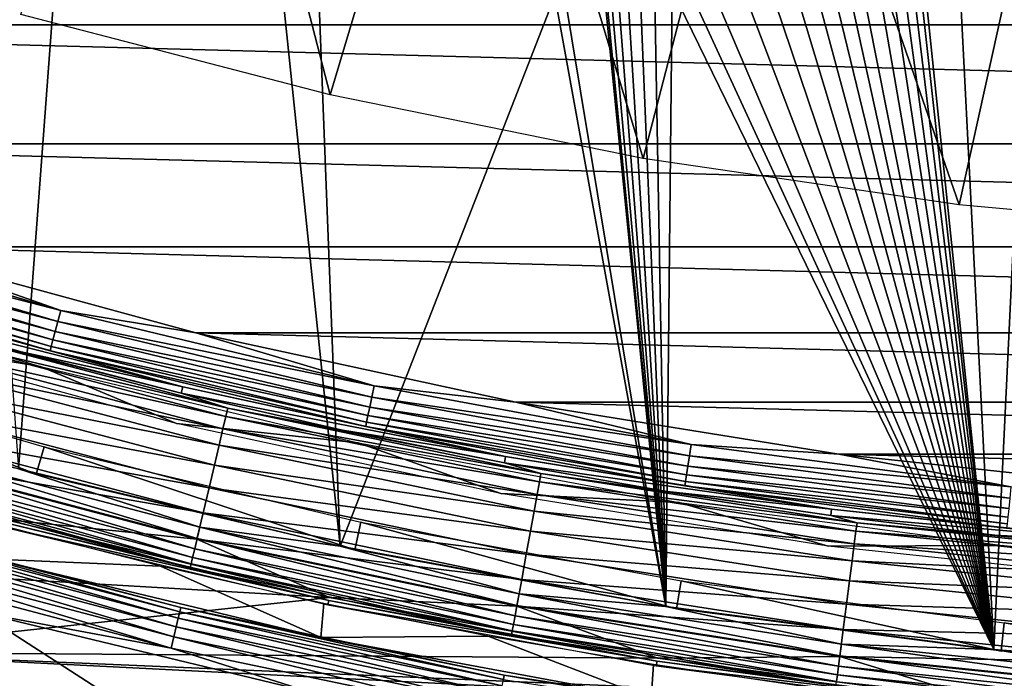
# Model space of a CAD drawing. Header units: millimetres. Extents: x -60 to 60, y -60 to 60.
# Tile 160 of 256: x -15 to -6, y -57 to -51. Entities that reach past the tile are written whole.
import ezdxf

# ---------------------------------------------------------------- set-up
doc = ezdxf.new("R2010")
doc.units = ezdxf.units.MM
doc.header["$LTSCALE"] = 81.481481
for name, color, linetype in [('1', 7, 'CONTINUOUS'), ('100', 7, 'CONTINUOUS'), ('112', 7, 'CONTINUOUS'), ('114', 7, 'CONTINUOUS'), ('116', 7, 'CONTINUOUS'), ('118', 7, 'CONTINUOUS'), ('123', 7, 'CONTINUOUS'), ('2', 7, 'CONTINUOUS'), ('209', 7, 'CONTINUOUS'), ('210', 7, 'CONTINUOUS'), ('226', 7, 'CONTINUOUS'), ('227', 7, 'CONTINUOUS'), ('265', 7, 'CONTINUOUS'), ('3', 7, 'CONTINUOUS')]:
    doc.layers.add(name, color=color, linetype=linetype)

msp = doc.modelspace()

# ---------------------------------------------------------------- linework, layer by layer
at = {"layer": '1', "color": 7, "linetype": 'Continuous', "true_color": 0xf5f5f5}
for points in [[(-14.8624, -55.4668), (-11.939, -56.1686), (-19.3878, -55.7354), (-14.8624, -55.4668)], [(-19.3878, -55.7354), (-11.939, -56.1686), (-16.4928, -56.6596), (-19.3878, -55.7354)], [(-11.939, -56.1686), (-8.9831, -56.7165), (-16.4928, -56.6596), (-11.939, -56.1686)], [(-6.0024, -57.1089), (-3.0053, -57.3447), (-16.4928, -56.6596), (-6.0024, -57.1089)], [(-16.4928, -56.6596), (-3.0053, -57.3447), (-13.5542, -57.4335), (-16.4928, -56.6596)], [(-8.9831, -56.7165), (-6.0024, -57.1089), (-16.4928, -56.6596), (-8.9831, -56.7165)]]:
    msp.add_3dface(points, dxfattribs=at)
at = {"layer": '100', "color": 7, "linetype": 'Continuous', "true_color": 0xf5f5f5}
for points in [[(-14.9223, -55.5151, 10.4913), (-14.9575, -55.8222, 28.0087), (-13.4595, -55.8878, 10.4913), (-14.9223, -55.5151, 10.4913)], [(-14.9575, -55.8222, 28.0087), (-12.0155, -56.5285, 28.0087), (-13.4595, -55.8878, 10.4913), (-14.9575, -55.8222, 28.0087)], [(-13.4595, -55.8878, 10.4913), (-12.0155, -56.5285, 28.0087), (-11.9875, -56.2219, 10.4913), (-13.4595, -55.8878, 10.4913)], [(-11.9875, -56.2219, 10.4913), (-12.0155, -56.5285, 28.0087), (-10.5072, -56.5172, 10.4913), (-11.9875, -56.2219, 10.4913)], [(-12.0155, -56.5285, 28.0087), (-9.0406, -57.0799, 28.0087), (-10.5072, -56.5172, 10.4913), (-12.0155, -56.5285, 28.0087)], [(-10.5072, -56.5172, 10.4913), (-9.0406, -57.0799, 28.0087), (-9.0197, -56.7736, 10.4913), (-10.5072, -56.5172, 10.4913)], [(-9.0197, -56.7736, 10.4913), (-9.0406, -57.0799, 28.0087), (-7.5259, -56.9909, 10.4913), (-9.0197, -56.7736, 10.4913)]]:
    msp.add_3dface(points, dxfattribs=at)
at = {"layer": '112', "color": 7, "linetype": 'Continuous', "true_color": 0xf5f5f5}
for points in [[(-16.1285, -53.4889, -2.5262), (-13.2589, -54.2715, -2.5262), (-16.1452, -53.5443, -1.4215), (-16.1285, -53.4889, -2.5262)], [(-16.1452, -53.5443, -1.4215), (-13.2589, -54.2715, -2.5262), (-14.7141, -53.9551, -1.4215), (-16.1452, -53.5443, -1.4215)], [(-14.7141, -53.9551, -1.4215), (-13.2589, -54.2715, -2.5262), (-13.2726, -54.3277, -1.4215), (-14.7141, -53.9551, -1.4215)], [(-13.2589, -54.2715, -2.5262), (-10.3516, -54.9002, -2.5262), (-13.2726, -54.3277, -1.4215), (-13.2589, -54.2715, -2.5262)], [(-13.2726, -54.3277, -1.4215), (-10.3516, -54.9002, -2.5262), (-11.8217, -54.6618, -1.4215), (-13.2726, -54.3277, -1.4215)], [(-11.8217, -54.6618, -1.4215), (-10.3516, -54.9002, -2.5262), (-10.3624, -54.9571, -1.4215), (-11.8217, -54.6618, -1.4215)], [(-10.3516, -54.9002, -2.5262), (-7.4151, -55.3733, -2.5262), (-10.3624, -54.9571, -1.4215), (-10.3516, -54.9002, -2.5262)], [(-10.3624, -54.9571, -1.4215), (-7.4151, -55.3733, -2.5262), (-8.8957, -55.2135, -1.4215), (-10.3624, -54.9571, -1.4215)], [(-8.8957, -55.2135, -1.4215), (-7.4151, -55.3733, -2.5262), (-7.4227, -55.4307, -1.4215), (-8.8957, -55.2135, -1.4215)], [(-7.4151, -55.3733, -2.5262), (-4.4575, -55.6895, -2.5262), (-7.4227, -55.4307, -1.4215), (-7.4151, -55.3733, -2.5262)], [(-7.4227, -55.4307, -1.4215), (-4.4575, -55.6895, -2.5262), (-5.9445, -55.6087, -1.4215), (-7.4227, -55.4307, -1.4215)], [(-5.9445, -55.6087, -1.4215), (-4.4575, -55.6895, -2.5262), (-4.4621, -55.7472, -1.4215), (-5.9445, -55.6087, -1.4215)]]:
    msp.add_3dface(points, dxfattribs=at)
at = {"layer": '114', "color": 7, "linetype": 'Continuous', "true_color": 0xf5f5f5}
for points in [[(-17.1428, -52.7602, -2.9884), (-14.3581, -53.5851, -2.9884), (-17.1746, -52.8579, -2.9539), (-17.1428, -52.7602, -2.9884)], [(-17.1428, -52.7602, -2.9884), (-15.9844, -53.0108, -3), (-14.3581, -53.5851, -2.9884), (-17.1428, -52.7602, -2.9884)], [(-17.1746, -52.8579, -2.9539), (-14.3847, -53.6843, -2.9539), (-17.2033, -52.9462, -2.898), (-17.1746, -52.8579, -2.9539)], [(-17.1746, -52.8579, -2.9539), (-14.3581, -53.5851, -2.9884), (-14.3847, -53.6843, -2.9539), (-17.1746, -52.8579, -2.9539)], [(-17.2033, -52.9462, -2.898), (-14.4087, -53.774, -2.898), (-17.2276, -53.021, -2.8235), (-17.2033, -52.9462, -2.898)], [(-17.2033, -52.9462, -2.898), (-14.3847, -53.6843, -2.9539), (-14.4087, -53.774, -2.898), (-17.2033, -52.9462, -2.898)], [(-17.2276, -53.021, -2.8235), (-14.4291, -53.8499, -2.8235), (-17.2463, -53.0788, -2.7337), (-17.2276, -53.021, -2.8235)], [(-17.2276, -53.021, -2.8235), (-14.4087, -53.774, -2.898), (-14.4291, -53.8499, -2.8235), (-17.2276, -53.021, -2.8235)], [(-15.9844, -53.0108, -3), (-13.1405, -53.7864, -3), (-14.3581, -53.5851, -2.9884), (-15.9844, -53.0108, -3)], [(-17.2463, -53.0788, -2.7337), (-14.4448, -53.9086, -2.7337), (-17.2587, -53.1168, -2.633), (-17.2463, -53.0788, -2.7337)], [(-16.1285, -53.4889, -2.5262), (-17.2587, -53.1168, -2.633), (-14.4551, -53.9472, -2.633), (-16.1285, -53.4889, -2.5262)], [(-17.2587, -53.1168, -2.633), (-14.4448, -53.9086, -2.7337), (-14.4551, -53.9472, -2.633), (-17.2587, -53.1168, -2.633)], [(-17.2463, -53.0788, -2.7337), (-14.4291, -53.8499, -2.8235), (-14.4448, -53.9086, -2.7337), (-17.2463, -53.0788, -2.7337)], [(-13.2589, -54.2715, -2.5262), (-16.1285, -53.4889, -2.5262), (-14.4551, -53.9472, -2.633), (-13.2589, -54.2715, -2.5262)], [(-14.3581, -53.5851, -2.9884), (-11.534, -54.2631, -2.9884), (-14.3847, -53.6843, -2.9539), (-14.3581, -53.5851, -2.9884)], [(-14.3581, -53.5851, -2.9884), (-13.1405, -53.7864, -3), (-11.534, -54.2631, -2.9884), (-14.3581, -53.5851, -2.9884)], [(-14.3847, -53.6843, -2.9539), (-11.5553, -54.3636, -2.9539), (-14.4087, -53.774, -2.898), (-14.3847, -53.6843, -2.9539)], [(-14.3847, -53.6843, -2.9539), (-11.534, -54.2631, -2.9884), (-11.5553, -54.3636, -2.9539), (-14.3847, -53.6843, -2.9539)], [(-14.4087, -53.774, -2.898), (-11.5746, -54.4544, -2.898), (-14.4291, -53.8499, -2.8235), (-14.4087, -53.774, -2.898)], [(-14.4087, -53.774, -2.898), (-11.5553, -54.3636, -2.9539), (-11.5746, -54.4544, -2.898), (-14.4087, -53.774, -2.898)], [(-13.1405, -53.7864, -3), (-10.2592, -54.4095, -3), (-11.534, -54.2631, -2.9884), (-13.1405, -53.7864, -3)], [(-14.4448, -53.9086, -2.7337), (-11.6036, -54.5907, -2.7337), (-14.4551, -53.9472, -2.633), (-14.4448, -53.9086, -2.7337)], [(-14.4291, -53.8499, -2.8235), (-11.591, -54.5313, -2.8235), (-14.4448, -53.9086, -2.7337), (-14.4291, -53.8499, -2.8235)], [(-14.4448, -53.9086, -2.7337), (-11.591, -54.5313, -2.8235), (-11.6036, -54.5907, -2.7337), (-14.4448, -53.9086, -2.7337)], [(-14.4291, -53.8499, -2.8235), (-11.5746, -54.4544, -2.898), (-11.591, -54.5313, -2.8235), (-14.4291, -53.8499, -2.8235)], [(-13.2589, -54.2715, -2.5262), (-14.4551, -53.9472, -2.633), (-11.6119, -54.6298, -2.633), (-13.2589, -54.2715, -2.5262)], [(-14.4551, -53.9472, -2.633), (-11.6036, -54.5907, -2.7337), (-11.6119, -54.6298, -2.633), (-14.4551, -53.9472, -2.633)], [(-10.3516, -54.9002, -2.5262), (-13.2589, -54.2715, -2.5262), (-11.6119, -54.6298, -2.633), (-10.3516, -54.9002, -2.5262)], [(-11.534, -54.2631, -2.9884), (-8.6783, -54.7924, -2.9884), (-11.5553, -54.3636, -2.9539), (-11.534, -54.2631, -2.9884)], [(-11.534, -54.2631, -2.9884), (-10.2592, -54.4095, -3), (-8.6783, -54.7924, -2.9884), (-11.534, -54.2631, -2.9884)], [(-11.5553, -54.3636, -2.9539), (-8.6943, -54.8938, -2.9539), (-11.5746, -54.4544, -2.898), (-11.5553, -54.3636, -2.9539)], [(-11.5553, -54.3636, -2.9539), (-8.6783, -54.7924, -2.9884), (-8.6943, -54.8938, -2.9539), (-11.5553, -54.3636, -2.9539)], [(-11.5746, -54.4544, -2.898), (-8.7089, -54.9855, -2.898), (-11.591, -54.5313, -2.8235), (-11.5746, -54.4544, -2.898)], [(-11.5746, -54.4544, -2.898), (-8.6943, -54.8938, -2.9539), (-8.7089, -54.9855, -2.898), (-11.5746, -54.4544, -2.898)], [(-10.2592, -54.4095, -3), (-7.3488, -54.8784, -3), (-8.6783, -54.7924, -2.9884), (-10.2592, -54.4095, -3)], [(-11.591, -54.5313, -2.8235), (-8.7212, -55.0632, -2.8235), (-11.6036, -54.5907, -2.7337), (-11.591, -54.5313, -2.8235)], [(-11.591, -54.5313, -2.8235), (-8.7089, -54.9855, -2.898), (-8.7212, -55.0632, -2.8235), (-11.591, -54.5313, -2.8235)], [(-11.6036, -54.5907, -2.7337), (-8.7307, -55.1232, -2.7337), (-11.6119, -54.6298, -2.633), (-11.6036, -54.5907, -2.7337)], [(-10.3516, -54.9002, -2.5262), (-11.6119, -54.6298, -2.633), (-8.7369, -55.1627, -2.633), (-10.3516, -54.9002, -2.5262)], [(-11.6119, -54.6298, -2.633), (-8.7307, -55.1232, -2.7337), (-8.7369, -55.1627, -2.633), (-11.6119, -54.6298, -2.633)], [(-11.6036, -54.5907, -2.7337), (-8.7212, -55.0632, -2.8235), (-8.7307, -55.1232, -2.7337), (-11.6036, -54.5907, -2.7337)], [(-8.6783, -54.7924, -2.9884), (-5.7988, -55.1715, -2.9884), (-8.6943, -54.8938, -2.9539), (-8.6783, -54.7924, -2.9884)], [(-8.6783, -54.7924, -2.9884), (-7.3488, -54.8784, -3), (-5.7988, -55.1715, -2.9884), (-8.6783, -54.7924, -2.9884)], [(-7.4151, -55.3733, -2.5262), (-10.3516, -54.9002, -2.5262), (-8.7369, -55.1627, -2.633), (-7.4151, -55.3733, -2.5262)], [(-8.6943, -54.8938, -2.9539), (-5.8095, -55.2736, -2.9539), (-8.7089, -54.9855, -2.898), (-8.6943, -54.8938, -2.9539)], [(-8.6943, -54.8938, -2.9539), (-5.7988, -55.1715, -2.9884), (-5.8095, -55.2736, -2.9539), (-8.6943, -54.8938, -2.9539)], [(-7.3488, -54.8784, -3), (-4.4177, -55.1918, -3), (-5.7988, -55.1715, -2.9884), (-7.3488, -54.8784, -3)], [(-8.7089, -54.9855, -2.898), (-5.8192, -55.366, -2.898), (-8.7212, -55.0632, -2.8235), (-8.7089, -54.9855, -2.898)], [(-8.7089, -54.9855, -2.898), (-5.8095, -55.2736, -2.9539), (-5.8192, -55.366, -2.898), (-8.7089, -54.9855, -2.898)], [(-8.7212, -55.0632, -2.8235), (-5.8274, -55.4442, -2.8235), (-8.7307, -55.1232, -2.7337), (-8.7212, -55.0632, -2.8235)], [(-8.7212, -55.0632, -2.8235), (-5.8192, -55.366, -2.898), (-5.8274, -55.4442, -2.8235), (-8.7212, -55.0632, -2.8235)], [(-8.7307, -55.1232, -2.7337), (-5.8338, -55.5046, -2.7337), (-8.7369, -55.1627, -2.633), (-8.7307, -55.1232, -2.7337)], [(-7.4151, -55.3733, -2.5262), (-8.7369, -55.1627, -2.633), (-5.8379, -55.5443, -2.633), (-7.4151, -55.3733, -2.5262)], [(-8.7369, -55.1627, -2.633), (-5.8338, -55.5046, -2.7337), (-5.8379, -55.5443, -2.633), (-8.7369, -55.1627, -2.633)], [(-8.7307, -55.1232, -2.7337), (-5.8274, -55.4442, -2.8235), (-5.8338, -55.5046, -2.7337), (-8.7307, -55.1232, -2.7337)], [(-4.4575, -55.6895, -2.5262), (-7.4151, -55.3733, -2.5262), (-5.8379, -55.5443, -2.633), (-4.4575, -55.6895, -2.5262)]]:
    msp.add_3dface(points, dxfattribs=at)
at = {"layer": '116', "color": 7, "linetype": 'Continuous', "true_color": 0xf5f5f5}
for points in [[(-16.1452, -53.5443, -1.4215), (-14.7141, -53.9551, -1.4215), (-15.64, -53.7299, -1.1711), (-16.1452, -53.5443, -1.4215)], [(-12.8533, -54.4638, -1.1711), (-15.6613, -53.803, -0.9298), (-15.64, -53.7299, -1.1711), (-12.8533, -54.4638, -1.1711)], [(-14.7141, -53.9551, -1.4215), (-13.2726, -54.3277, -1.4215), (-15.64, -53.7299, -1.1711), (-14.7141, -53.9551, -1.4215)], [(-13.2726, -54.3277, -1.4215), (-12.8533, -54.4638, -1.1711), (-15.64, -53.7299, -1.1711), (-13.2726, -54.3277, -1.4215)], [(-12.8708, -54.5379, -0.9298), (-15.6936, -53.914, -0.7047), (-15.6613, -53.803, -0.9298), (-12.8708, -54.5379, -0.9298)], [(-12.8708, -54.5379, -0.9298), (-15.6613, -53.803, -0.9298), (-12.8533, -54.4638, -1.1711), (-12.8708, -54.5379, -0.9298)], [(-12.8973, -54.6504, -0.7047), (-15.736, -54.0597, -0.5022), (-15.6936, -53.914, -0.7047), (-12.8973, -54.6504, -0.7047)], [(-12.8973, -54.6504, -0.7047), (-15.6936, -53.914, -0.7047), (-12.8708, -54.5379, -0.9298), (-12.8973, -54.6504, -0.7047)], [(-12.9322, -54.7981, -0.5022), (-15.7873, -54.236, -0.3282), (-15.736, -54.0597, -0.5022), (-12.9322, -54.7981, -0.5022)], [(-12.9322, -54.7981, -0.5022), (-15.736, -54.0597, -0.5022), (-12.8973, -54.6504, -0.7047), (-12.9322, -54.7981, -0.5022)], [(-12.9744, -54.9768, -0.3282), (-15.8461, -54.4379, -0.1875), (-15.7873, -54.236, -0.3282), (-12.9744, -54.9768, -0.3282)], [(-12.9744, -54.9768, -0.3282), (-15.7873, -54.236, -0.3282), (-12.9322, -54.7981, -0.5022), (-12.9744, -54.9768, -0.3282)], [(-13.2726, -54.3277, -1.4215), (-11.8217, -54.6618, -1.4215), (-12.8533, -54.4638, -1.1711), (-13.2726, -54.3277, -1.4215)], [(-13.0227, -55.1815, -0.1875), (-15.9106, -54.6597, -0.0841), (-15.8461, -54.4379, -0.1875), (-13.0227, -55.1815, -0.1875)], [(-13.0227, -55.1815, -0.1875), (-15.8461, -54.4379, -0.1875), (-12.9744, -54.9768, -0.3282), (-13.0227, -55.1815, -0.1875)], [(-10.0462, -55.1282, -0.9298), (-12.8973, -54.6504, -0.7047), (-12.8708, -54.5379, -0.9298), (-10.0462, -55.1282, -0.9298)], [(-10.0325, -55.0533, -1.1711), (-12.8708, -54.5379, -0.9298), (-12.8533, -54.4638, -1.1711), (-10.0325, -55.0533, -1.1711)], [(-10.0462, -55.1282, -0.9298), (-12.8708, -54.5379, -0.9298), (-10.0325, -55.0533, -1.1711), (-10.0462, -55.1282, -0.9298)], [(-11.8217, -54.6618, -1.4215), (-10.3624, -54.9571, -1.4215), (-12.8533, -54.4638, -1.1711), (-11.8217, -54.6618, -1.4215)], [(-10.3624, -54.9571, -1.4215), (-10.0325, -55.0533, -1.1711), (-12.8533, -54.4638, -1.1711), (-10.3624, -54.9571, -1.4215)], [(-13.0757, -55.4063, -0.0841), (-15.9791, -54.895, -0.021), (-15.9106, -54.6597, -0.0841), (-13.0757, -55.4063, -0.0841)], [(-13.0757, -55.4063, -0.0841), (-15.9106, -54.6597, -0.0841), (-13.0227, -55.1815, -0.1875), (-13.0757, -55.4063, -0.0841)], [(-10.0669, -55.2419, -0.7047), (-12.9322, -54.7981, -0.5022), (-12.8973, -54.6504, -0.7047), (-10.0669, -55.2419, -0.7047)], [(-10.0669, -55.2419, -0.7047), (-12.8973, -54.6504, -0.7047), (-10.0462, -55.1282, -0.9298), (-10.0669, -55.2419, -0.7047)], [(-10.0941, -55.3912, -0.5022), (-12.9744, -54.9768, -0.3282), (-12.9322, -54.7981, -0.5022), (-10.0941, -55.3912, -0.5022)], [(-10.0941, -55.3912, -0.5022), (-12.9322, -54.7981, -0.5022), (-10.0669, -55.2419, -0.7047), (-10.0941, -55.3912, -0.5022)], [(-13.132, -55.6448, -0.021), (-15.9791, -54.895, -0.021), (-13.0757, -55.4063, -0.0841), (-13.132, -55.6448, -0.021)], [(-13.132, -55.6448, -0.021), (-14.8624, -55.4668), (-15.9791, -54.895, -0.021), (-13.132, -55.6448, -0.021)], [(-10.127, -55.5718, -0.3282), (-13.0227, -55.1815, -0.1875), (-12.9744, -54.9768, -0.3282), (-10.127, -55.5718, -0.3282)], [(-10.127, -55.5718, -0.3282), (-12.9744, -54.9768, -0.3282), (-10.0941, -55.3912, -0.5022), (-10.127, -55.5718, -0.3282)], [(-10.3624, -54.9571, -1.4215), (-8.8957, -55.2135, -1.4215), (-10.0325, -55.0533, -1.1711), (-10.3624, -54.9571, -1.4215)], [(-7.1852, -55.4968, -1.1711), (-10.0462, -55.1282, -0.9298), (-10.0325, -55.0533, -1.1711), (-7.1852, -55.4968, -1.1711)], [(-7.4227, -55.4307, -1.4215), (-7.1852, -55.4968, -1.1711), (-10.0325, -55.0533, -1.1711), (-7.4227, -55.4307, -1.4215)], [(-8.8957, -55.2135, -1.4215), (-7.4227, -55.4307, -1.4215), (-10.0325, -55.0533, -1.1711), (-8.8957, -55.2135, -1.4215)], [(-7.1949, -55.5722, -0.9298), (-10.0669, -55.2419, -0.7047), (-10.0462, -55.1282, -0.9298), (-7.1949, -55.5722, -0.9298)], [(-7.1949, -55.5722, -0.9298), (-10.0462, -55.1282, -0.9298), (-7.1852, -55.4968, -1.1711), (-7.1949, -55.5722, -0.9298)], [(-10.1647, -55.7787, -0.1875), (-13.0757, -55.4063, -0.0841), (-13.0227, -55.1815, -0.1875), (-10.1647, -55.7787, -0.1875)], [(-10.1647, -55.7787, -0.1875), (-13.0227, -55.1815, -0.1875), (-10.127, -55.5718, -0.3282), (-10.1647, -55.7787, -0.1875)], [(-7.2098, -55.6869, -0.7047), (-10.0941, -55.3912, -0.5022), (-10.0669, -55.2419, -0.7047), (-7.2098, -55.6869, -0.7047)], [(-7.2098, -55.6869, -0.7047), (-10.0669, -55.2419, -0.7047), (-7.1949, -55.5722, -0.9298), (-7.2098, -55.6869, -0.7047)], [(-10.2061, -56.0059, -0.0841), (-13.132, -55.6448, -0.021), (-13.0757, -55.4063, -0.0841), (-10.2061, -56.0059, -0.0841)], [(-10.2061, -56.0059, -0.0841), (-13.0757, -55.4063, -0.0841), (-10.1647, -55.7787, -0.1875), (-10.2061, -56.0059, -0.0841)], [(-7.2293, -55.8374, -0.5022), (-10.127, -55.5718, -0.3282), (-10.0941, -55.3912, -0.5022), (-7.2293, -55.8374, -0.5022)], [(-7.2293, -55.8374, -0.5022), (-10.0941, -55.3912, -0.5022), (-7.2098, -55.6869, -0.7047), (-7.2293, -55.8374, -0.5022)], [(-7.4227, -55.4307, -1.4215), (-5.9445, -55.6087, -1.4215), (-7.1852, -55.4968, -1.1711), (-7.4227, -55.4307, -1.4215)], [(-11.939, -56.1686), (-14.8624, -55.4668), (-13.132, -55.6448, -0.021), (-11.939, -56.1686)], [(-4.3187, -55.7931, -1.1711), (-7.1949, -55.5722, -0.9298), (-7.1852, -55.4968, -1.1711), (-4.3187, -55.7931, -1.1711)], [(-5.9445, -55.6087, -1.4215), (-4.4621, -55.7472, -1.4215), (-7.1852, -55.4968, -1.1711), (-5.9445, -55.6087, -1.4215)], [(-4.4621, -55.7472, -1.4215), (-4.3187, -55.7931, -1.1711), (-7.1852, -55.4968, -1.1711), (-4.4621, -55.7472, -1.4215)], [(-7.2528, -56.0195, -0.3282), (-10.1647, -55.7787, -0.1875), (-10.127, -55.5718, -0.3282), (-7.2528, -56.0195, -0.3282)], [(-7.2528, -56.0195, -0.3282), (-10.127, -55.5718, -0.3282), (-7.2293, -55.8374, -0.5022), (-7.2528, -56.0195, -0.3282)], [(-4.3246, -55.8689, -0.9298), (-7.2098, -55.6869, -0.7047), (-7.1949, -55.5722, -0.9298), (-4.3246, -55.8689, -0.9298)], [(-4.3246, -55.8689, -0.9298), (-7.1949, -55.5722, -0.9298), (-4.3187, -55.7931, -1.1711), (-4.3246, -55.8689, -0.9298)], [(-10.2501, -56.247, -0.021), (-13.132, -55.6448, -0.021), (-10.2061, -56.0059, -0.0841), (-10.2501, -56.247, -0.021)], [(-10.2501, -56.247, -0.021), (-11.939, -56.1686), (-13.132, -55.6448, -0.021), (-10.2501, -56.247, -0.021)], [(-4.3335, -55.9842, -0.7047), (-7.2293, -55.8374, -0.5022), (-7.2098, -55.6869, -0.7047), (-4.3335, -55.9842, -0.7047)], [(-4.3335, -55.9842, -0.7047), (-7.2098, -55.6869, -0.7047), (-4.3246, -55.8689, -0.9298), (-4.3335, -55.9842, -0.7047)], [(-7.2798, -56.228, -0.1875), (-10.2061, -56.0059, -0.0841), (-10.1647, -55.7787, -0.1875), (-7.2798, -56.228, -0.1875)], [(-7.2798, -56.228, -0.1875), (-10.1647, -55.7787, -0.1875), (-7.2528, -56.0195, -0.3282), (-7.2798, -56.228, -0.1875)], [(-4.3452, -56.1355, -0.5022), (-7.2528, -56.0195, -0.3282), (-7.2293, -55.8374, -0.5022), (-4.3452, -56.1355, -0.5022)], [(-4.3452, -56.1355, -0.5022), (-7.2293, -55.8374, -0.5022), (-4.3335, -55.9842, -0.7047), (-4.3452, -56.1355, -0.5022)], [(-7.3095, -56.4571, -0.0841), (-10.2501, -56.247, -0.021), (-10.2061, -56.0059, -0.0841), (-7.3095, -56.4571, -0.0841)], [(-7.3095, -56.4571, -0.0841), (-10.2061, -56.0059, -0.0841), (-7.2798, -56.228, -0.1875), (-7.3095, -56.4571, -0.0841)], [(-4.3594, -56.3186, -0.3282), (-7.2798, -56.228, -0.1875), (-7.2528, -56.0195, -0.3282), (-4.3594, -56.3186, -0.3282)], [(-4.3594, -56.3186, -0.3282), (-7.2528, -56.0195, -0.3282), (-4.3452, -56.1355, -0.5022), (-4.3594, -56.3186, -0.3282)], [(-8.9831, -56.7165), (-11.939, -56.1686), (-10.2501, -56.247, -0.021), (-8.9831, -56.7165)], [(-4.3756, -56.5282, -0.1875), (-7.3095, -56.4571, -0.0841), (-7.2798, -56.228, -0.1875), (-4.3756, -56.5282, -0.1875)], [(-4.3756, -56.5282, -0.1875), (-7.2798, -56.228, -0.1875), (-4.3594, -56.3186, -0.3282), (-4.3756, -56.5282, -0.1875)], [(-7.341, -56.7001, -0.021), (-10.2501, -56.247, -0.021), (-7.3095, -56.4571, -0.0841), (-7.341, -56.7001, -0.021)], [(-7.341, -56.7001, -0.021), (-8.9831, -56.7165), (-10.2501, -56.247, -0.021), (-7.341, -56.7001, -0.021)], [(-4.3935, -56.7585, -0.0841), (-7.341, -56.7001, -0.021), (-7.3095, -56.4571, -0.0841), (-4.3935, -56.7585, -0.0841)], [(-4.3935, -56.7585, -0.0841), (-7.3095, -56.4571, -0.0841), (-4.3756, -56.5282, -0.1875), (-4.3935, -56.7585, -0.0841)], [(-6.0024, -57.1089), (-8.9831, -56.7165), (-7.341, -56.7001, -0.021), (-6.0024, -57.1089)], [(-4.4124, -57.0028, -0.021), (-7.341, -56.7001, -0.021), (-4.3935, -56.7585, -0.0841), (-4.4124, -57.0028, -0.021)], [(-4.4124, -57.0028, -0.021), (-6.0024, -57.1089), (-7.341, -56.7001, -0.021), (-4.4124, -57.0028, -0.021)]]:
    msp.add_3dface(points, dxfattribs=at)
at = {"layer": '118', "color": 7, "linetype": 'Continuous', "true_color": 0xf5f5f5}
msp.add_3dface([(-16.4928, -56.6596), (-13.5542, -57.4335), (-14.8189, -57.2339, 0.0123), (-16.4928, -56.6596)], dxfattribs=at)
at = {"layer": '123', "color": 7, "linetype": 'Continuous', "true_color": 0xf5f5f5}
for points in [[(-16.1664, -55.5383, 28.2221), (-13.2859, -56.2969, 28.2221), (-16.1558, -55.5019, 28.118), (-16.1664, -55.5383, 28.2221)], [(-14.9575, -55.8222, 28.0087), (-16.1558, -55.5019, 28.118), (-13.2772, -56.26, 28.118), (-14.9575, -55.8222, 28.0087)], [(-16.1558, -55.5019, 28.118), (-13.2859, -56.2969, 28.2221), (-13.2772, -56.26, 28.118), (-16.1558, -55.5019, 28.118)], [(-16.2052, -55.6718, 28.3931), (-13.3178, -56.4322, 28.3931), (-16.1832, -55.5959, 28.3154), (-16.2052, -55.6718, 28.3931)], [(-16.1832, -55.5959, 28.3154), (-13.2997, -56.3553, 28.3154), (-16.1664, -55.5383, 28.2221), (-16.1832, -55.5959, 28.3154)], [(-16.1832, -55.5959, 28.3154), (-13.3178, -56.4322, 28.3931), (-13.2997, -56.3553, 28.3154), (-16.1832, -55.5959, 28.3154)], [(-16.1664, -55.5383, 28.2221), (-13.2997, -56.3553, 28.3154), (-13.2859, -56.2969, 28.2221), (-16.1664, -55.5383, 28.2221)], [(-16.2316, -55.7622, 28.4515), (-13.3395, -56.5238, 28.4515), (-16.2052, -55.6718, 28.3931), (-16.2316, -55.7622, 28.4515)], [(-16.2052, -55.6718, 28.3931), (-13.3395, -56.5238, 28.4515), (-13.3178, -56.4322, 28.3931), (-16.2052, -55.6718, 28.3931)], [(-16.2608, -55.8628, 28.4877), (-13.3635, -56.6258, 28.4877), (-16.2316, -55.7622, 28.4515), (-16.2608, -55.8628, 28.4877)], [(-16.2316, -55.7622, 28.4515), (-13.3635, -56.6258, 28.4877), (-13.3395, -56.5238, 28.4515), (-16.2316, -55.7622, 28.4515)], [(-16.2608, -55.8628, 28.4877), (-15.087, -56.3051, 28.5), (-13.3635, -56.6258, 28.4877), (-16.2608, -55.8628, 28.4877)], [(-12.0155, -56.5285, 28.0087), (-14.9575, -55.8222, 28.0087), (-13.2772, -56.26, 28.118), (-12.0155, -56.5285, 28.0087)], [(-15.087, -56.3051, 28.5), (-12.1195, -57.0175, 28.5), (-13.3635, -56.6258, 28.4877), (-15.087, -56.3051, 28.5)], [(-13.2997, -56.3553, 28.3154), (-10.381, -56.9652, 28.3154), (-13.2859, -56.2969, 28.2221), (-13.2997, -56.3553, 28.3154)], [(-13.2859, -56.2969, 28.2221), (-10.3702, -56.9062, 28.2221), (-13.2772, -56.26, 28.118), (-13.2859, -56.2969, 28.2221)], [(-13.2859, -56.2969, 28.2221), (-10.381, -56.9652, 28.3154), (-10.3702, -56.9062, 28.2221), (-13.2859, -56.2969, 28.2221)], [(-12.0155, -56.5285, 28.0087), (-13.2772, -56.26, 28.118), (-10.3634, -56.8689, 28.118), (-12.0155, -56.5285, 28.0087)], [(-13.2772, -56.26, 28.118), (-10.3702, -56.9062, 28.2221), (-10.3634, -56.8689, 28.118), (-13.2772, -56.26, 28.118)], [(-13.3178, -56.4322, 28.3931), (-10.3951, -57.0429, 28.3931), (-13.2997, -56.3553, 28.3154), (-13.3178, -56.4322, 28.3931)], [(-13.2997, -56.3553, 28.3154), (-10.3951, -57.0429, 28.3931), (-10.381, -56.9652, 28.3154), (-13.2997, -56.3553, 28.3154)], [(-13.3395, -56.5238, 28.4515), (-10.412, -57.1356, 28.4515), (-13.3178, -56.4322, 28.3931), (-13.3395, -56.5238, 28.4515)], [(-13.3178, -56.4322, 28.3931), (-10.412, -57.1356, 28.4515), (-10.3951, -57.0429, 28.3931), (-13.3178, -56.4322, 28.3931)], [(-13.3635, -56.6258, 28.4877), (-10.4308, -57.2386, 28.4877), (-13.3395, -56.5238, 28.4515), (-13.3635, -56.6258, 28.4877)], [(-13.3395, -56.5238, 28.4515), (-10.4308, -57.2386, 28.4877), (-10.412, -57.1356, 28.4515), (-13.3395, -56.5238, 28.4515)], [(-9.0406, -57.0799, 28.0087), (-12.0155, -56.5285, 28.0087), (-10.3634, -56.8689, 28.118), (-9.0406, -57.0799, 28.0087)], [(-13.3635, -56.6258, 28.4877), (-12.1195, -57.0175, 28.5), (-10.4308, -57.2386, 28.4877), (-13.3635, -56.6258, 28.4877)], [(-10.3702, -56.9062, 28.2221), (-7.427, -57.3646, 28.2221), (-10.3634, -56.8689, 28.118), (-10.3702, -56.9062, 28.2221)], [(-9.0406, -57.0799, 28.0087), (-10.3634, -56.8689, 28.118), (-7.4221, -57.327, 28.118), (-9.0406, -57.0799, 28.0087)], [(-10.3634, -56.8689, 28.118), (-7.427, -57.3646, 28.2221), (-7.4221, -57.327, 28.118), (-10.3634, -56.8689, 28.118)]]:
    msp.add_3dface(points, dxfattribs=at)
at = {"layer": '2', "color": 7, "linetype": 'Continuous', "true_color": 0xf5f5f5}
for points in [[(-15.1399, -57.4899, 28.5), (-12.1602, -58.1931, 28.5), (-15.087, -56.3051, 28.5), (-15.1399, -57.4899, 28.5)], [(-15.087, -56.3051, 28.5), (-12.1602, -58.1931, 28.5), (-12.1195, -57.0175, 28.5), (-15.087, -56.3051, 28.5)]]:
    msp.add_3dface(points, dxfattribs=at)
at = {"layer": '209', "color": 151, "linetype": 'Continuous', "true_color": 0x7dbfed}
for points in [[(-13.558, -39.2435, 28.5), (-15.9534, -38.3323, 28.5), (-14.7398, -55.0094, 28.5), (-13.558, -39.2435, 28.5)], [(-11.8406, -55.7055, 28.5), (-13.558, -39.2435, 28.5), (-14.7398, -55.0094, 28.5), (-11.8406, -55.7055, 28.5)], [(-12.0326, -50.75, 28.5), (-13.558, -39.2435, 28.5), (-11.8406, -55.7055, 28.5), (-12.0326, -50.75, 28.5)], [(-6.7225, -49.2459, 28.5), (-6.7396, -49.5447, 28.5), (-5.9529, -56.638, 28.5), (-6.7225, -49.2459, 28.5)], [(-6.2544, -50.75, 28.5), (-6.7225, -49.2459, 28.5), (-5.9529, -56.638, 28.5), (-6.2544, -50.75, 28.5)], [(-9.5816, -49.5443, 28.5), (-9.9077, -50.2107, 28.5), (-8.909, -56.2488, 28.5), (-9.5816, -49.5443, 28.5)], [(-9.5352, -49.7989, 28.5), (-9.5816, -49.5443, 28.5), (-8.909, -56.2488, 28.5), (-9.5352, -49.7989, 28.5)], [(-6.7396, -49.5447, 28.5), (-6.7848, -49.7919, 28.5), (-5.9529, -56.638, 28.5), (-6.7396, -49.5447, 28.5)], [(-9.4662, -50.0121, 28.5), (-9.5352, -49.7989, 28.5), (-8.909, -56.2488, 28.5), (-9.4662, -50.0121, 28.5)], [(-6.7848, -49.7919, 28.5), (-6.8524, -50.0014, 28.5), (-5.9529, -56.638, 28.5), (-6.7848, -49.7919, 28.5)], [(-9.3787, -50.1933, 28.5), (-9.4662, -50.0121, 28.5), (-8.909, -56.2488, 28.5), (-9.3787, -50.1933, 28.5)], [(-6.8524, -50.0014, 28.5), (-6.9399, -50.1827, 28.5), (-5.9529, -56.638, 28.5), (-6.8524, -50.0014, 28.5)], [(-9.2735, -50.3508, 28.5), (-9.3787, -50.1933, 28.5), (-8.909, -56.2488, 28.5), (-9.2735, -50.3508, 28.5)], [(-6.9399, -50.1827, 28.5), (-7.0473, -50.342, 28.5), (-5.9529, -56.638, 28.5), (-6.9399, -50.1827, 28.5)], [(-9.9077, -50.2107, 28.5), (-9.9077, -50.75, 28.5), (-8.909, -56.2488, 28.5), (-9.9077, -50.2107, 28.5)], [(-9.1492, -50.4901, 28.5), (-9.2735, -50.3508, 28.5), (-8.909, -56.2488, 28.5), (-9.1492, -50.4901, 28.5)], [(-7.0473, -50.342, 28.5), (-7.1764, -50.4834, 28.5), (-5.9529, -56.638, 28.5), (-7.0473, -50.342, 28.5)], [(-9.0095, -50.6054, 28.5), (-9.1492, -50.4901, 28.5), (-8.909, -56.2488, 28.5), (-9.0095, -50.6054, 28.5)], [(-7.1764, -50.4834, 28.5), (-7.2836, -50.5791, 28.5), (-5.9529, -56.638, 28.5), (-7.1764, -50.4834, 28.5)], [(-8.8494, -50.6975, 28.5), (-9.0095, -50.6054, 28.5), (-8.909, -56.2488, 28.5), (-8.8494, -50.6975, 28.5)], [(-7.2836, -50.5791, 28.5), (-7.4056, -50.6606, 28.5), (-5.9529, -56.638, 28.5), (-7.2836, -50.5791, 28.5)], [(-5.9529, -56.638, 28.5), (-8.8494, -50.6975, 28.5), (-8.909, -56.2488, 28.5), (-5.9529, -56.638, 28.5)], [(-8.6626, -50.768, 28.5), (-8.8494, -50.6975, 28.5), (-5.9529, -56.638, 28.5), (-8.6626, -50.768, 28.5)], [(-7.5481, -50.7293, 28.5), (-7.717, -50.7835, 28.5), (-5.9529, -56.638, 28.5), (-7.5481, -50.7293, 28.5)], [(-7.4056, -50.6606, 28.5), (-7.5481, -50.7293, 28.5), (-5.9529, -56.638, 28.5), (-7.4056, -50.6606, 28.5)], [(-9.9077, -50.75, 28.5), (-12.0326, -50.75, 28.5), (-11.8406, -55.7055, 28.5), (-9.9077, -50.75, 28.5)], [(-8.909, -56.2488, 28.5), (-9.9077, -50.75, 28.5), (-11.8406, -55.7055, 28.5), (-8.909, -56.2488, 28.5)], [(-8.4383, -50.8153, 28.5), (-8.6626, -50.768, 28.5), (-5.9529, -56.638, 28.5), (-8.4383, -50.8153, 28.5)], [(-8.1594, -50.8334, 28.5), (-8.4383, -50.8153, 28.5), (-5.9529, -56.638, 28.5), (-8.1594, -50.8334, 28.5)], [(-7.9185, -50.8199, 28.5), (-8.1594, -50.8334, 28.5), (-5.9529, -56.638, 28.5), (-7.9185, -50.8199, 28.5)], [(-7.717, -50.7835, 28.5), (-7.9185, -50.8199, 28.5), (-5.9529, -56.638, 28.5), (-7.717, -50.7835, 28.5)], [(-5.6703, -50.75, 28.5), (-6.2544, -50.75, 28.5), (-5.9529, -56.638, 28.5), (-5.6703, -50.75, 28.5)], [(-2.9806, -56.8719, 28.5), (-5.6703, -50.75, 28.5), (-5.9529, -56.638, 28.5), (-2.9806, -56.8719, 28.5)]]:
    msp.add_3dface(points, dxfattribs=at)
at = {"layer": '210', "color": 151, "linetype": 'Continuous', "true_color": 0x7dbfed}
for points in [[(-11.9325, -51.6438, 25.5), (-14.7176, -50.9201, 25.5), (-13.2418, -46.5746, 25.5), (-11.9325, -51.6438, 25.5)], [(-10.6156, -47.2424, 25.5), (-11.9325, -51.6438, 25.5), (-13.2418, -46.5746, 25.5), (-10.6156, -47.2424, 25.5)], [(-9.1124, -52.2152, 25.5), (-11.9325, -51.6438, 25.5), (-10.6156, -47.2424, 25.5), (-9.1124, -52.2152, 25.5)], [(-7.9562, -47.7623, 25.5), (-9.1124, -52.2152, 25.5), (-10.6156, -47.2424, 25.5), (-7.9562, -47.7623, 25.5)], [(-6.2653, -52.6328, 25.5), (-9.1124, -52.2152, 25.5), (-7.9562, -47.7623, 25.5), (-6.2653, -52.6328, 25.5)], [(-5.2722, -48.1325, 25.5), (-6.2653, -52.6328, 25.5), (-7.9562, -47.7623, 25.5), (-5.2722, -48.1325, 25.5)], [(-3.3998, -52.8952, 25.5), (-6.2653, -52.6328, 25.5), (-5.2722, -48.1325, 25.5), (-3.3998, -52.8952, 25.5)], [(-17.4087, -54.2306, 25.5), (-17.3258, -53.9889, 25.5), (-14.5792, -55.0588, 25.5), (-17.4087, -54.2306, 25.5)], [(-17.3258, -53.9889, 25.5), (-14.5096, -54.8129, 25.5), (-14.5792, -55.0588, 25.5), (-17.3258, -53.9889, 25.5)], [(-14.5792, -55.0588, 25.5), (-14.5096, -54.8129, 25.5), (-11.7105, -55.7394, 25.5), (-14.5792, -55.0588, 25.5)], [(-14.5096, -54.8129, 25.5), (-11.6546, -55.4901, 25.5), (-11.7105, -55.7394, 25.5), (-14.5096, -54.8129, 25.5)], [(-11.7105, -55.7394, 25.5), (-11.6546, -55.4901, 25.5), (-8.8104, -56.2707, 25.5), (-11.7105, -55.7394, 25.5)], [(-11.6546, -55.4901, 25.5), (-8.7684, -56.0187, 25.5), (-8.8104, -56.2707, 25.5), (-11.6546, -55.4901, 25.5)], [(-8.8104, -56.2707, 25.5), (-8.7684, -56.0187, 25.5), (-5.8867, -56.6513, 25.5), (-8.8104, -56.2707, 25.5)], [(-8.7684, -56.0187, 25.5), (-5.8586, -56.3973, 25.5), (-5.8867, -56.6513, 25.5), (-8.7684, -56.0187, 25.5)], [(-5.8867, -56.6513, 25.5), (-5.8586, -56.3973, 25.5), (-2.9473, -56.88, 25.5), (-5.8867, -56.6513, 25.5)], [(-5.8586, -56.3973, 25.5), (-2.9333, -56.6249, 25.5), (-2.9473, -56.88, 25.5), (-5.8586, -56.3973, 25.5)]]:
    msp.add_3dface(points, dxfattribs=at)
at = {"layer": '226', "color": 151, "linetype": 'Continuous', "true_color": 0x7dbfed}
for points in [[(-14.8692, -55.4924, 28), (-14.8799, -55.5323, 28), (-11.9445, -56.1946, 28), (-14.8692, -55.4924, 28)], [(-14.8799, -55.5323, 28), (-11.9531, -56.235, 28), (-11.9445, -56.1946, 28), (-14.8799, -55.5323, 28)], [(-11.9445, -56.1946, 28), (-11.9531, -56.235, 28), (-8.9872, -56.7427, 28), (-11.9445, -56.1946, 28)], [(-11.9531, -56.235, 28), (-8.9936, -56.7835, 28), (-8.9872, -56.7427, 28), (-11.9531, -56.235, 28)], [(-8.9872, -56.7427, 28), (-8.9936, -56.7835, 28), (-6.0051, -57.1353, 28), (-8.9872, -56.7427, 28)], [(-8.9936, -56.7835, 28), (-6.0095, -57.1763, 28), (-6.0051, -57.1353, 28), (-8.9936, -56.7835, 28)]]:
    msp.add_3dface(points, dxfattribs=at)
at = {"layer": '227', "color": 151, "linetype": 'Continuous', "true_color": 0x7dbfed}
for points in [[(-13.1305, -55.6382, 28.4507), (-15.9476, -54.7868, 28.4876), (-15.9772, -54.8884, 28.4507), (-13.1305, -55.6382, 28.4507)], [(-13.1061, -55.5352, 28.4876), (-15.9476, -54.7868, 28.4876), (-13.1305, -55.6382, 28.4507), (-13.1061, -55.5352, 28.4876)], [(-13.1061, -55.5352, 28.4876), (-14.7398, -55.0094, 28.5), (-15.9476, -54.7868, 28.4876), (-13.1061, -55.5352, 28.4876)], [(-13.1523, -55.7306, 28.3911), (-15.9772, -54.8884, 28.4507), (-16.0038, -54.9796, 28.3911), (-13.1523, -55.7306, 28.3911)], [(-13.1305, -55.6382, 28.4507), (-15.9772, -54.8884, 28.4507), (-13.1523, -55.7306, 28.3911), (-13.1305, -55.6382, 28.4507)], [(-13.1705, -55.8077, 28.3119), (-16.0038, -54.9796, 28.3911), (-16.0259, -55.0557, 28.3119), (-13.1705, -55.8077, 28.3119)], [(-13.1523, -55.7306, 28.3911), (-16.0038, -54.9796, 28.3911), (-13.1705, -55.8077, 28.3119), (-13.1523, -55.7306, 28.3911)], [(-13.1842, -55.8658, 28.217), (-16.0259, -55.0557, 28.3119), (-16.0426, -55.113, 28.217), (-13.1842, -55.8658, 28.217)], [(-13.1705, -55.8077, 28.3119), (-16.0259, -55.0557, 28.3119), (-13.1842, -55.8658, 28.217), (-13.1705, -55.8077, 28.3119)], [(-11.8406, -55.7055, 28.5), (-14.7398, -55.0094, 28.5), (-13.1061, -55.5352, 28.4876), (-11.8406, -55.7055, 28.5)], [(-13.1927, -55.9018, 28.1113), (-16.0426, -55.113, 28.217), (-16.0529, -55.1486, 28.1113), (-13.1927, -55.9018, 28.1113)], [(-14.8692, -55.4924, 28), (-13.1927, -55.9018, 28.1113), (-16.0529, -55.1486, 28.1113), (-14.8692, -55.4924, 28)], [(-13.1842, -55.8658, 28.217), (-16.0426, -55.113, 28.217), (-13.1927, -55.9018, 28.1113), (-13.1842, -55.8658, 28.217)], [(-14.8692, -55.4924, 28), (-11.9445, -56.1946, 28), (-13.1927, -55.9018, 28.1113), (-14.8692, -55.4924, 28)], [(-10.2489, -56.2403, 28.4507), (-13.1061, -55.5352, 28.4876), (-13.1305, -55.6382, 28.4507), (-10.2489, -56.2403, 28.4507)], [(-10.2299, -56.1362, 28.4876), (-13.1061, -55.5352, 28.4876), (-10.2489, -56.2403, 28.4507), (-10.2299, -56.1362, 28.4876)], [(-10.2299, -56.1362, 28.4876), (-11.8406, -55.7055, 28.5), (-13.1061, -55.5352, 28.4876), (-10.2299, -56.1362, 28.4876)], [(-10.2659, -56.3337, 28.3911), (-13.1305, -55.6382, 28.4507), (-13.1523, -55.7306, 28.3911), (-10.2659, -56.3337, 28.3911)], [(-10.2489, -56.2403, 28.4507), (-13.1305, -55.6382, 28.4507), (-10.2659, -56.3337, 28.3911), (-10.2489, -56.2403, 28.4507)], [(-10.2801, -56.4117, 28.3119), (-13.1523, -55.7306, 28.3911), (-13.1705, -55.8077, 28.3119), (-10.2801, -56.4117, 28.3119)], [(-10.2659, -56.3337, 28.3911), (-13.1523, -55.7306, 28.3911), (-10.2801, -56.4117, 28.3119), (-10.2659, -56.3337, 28.3911)], [(-8.909, -56.2488, 28.5), (-11.8406, -55.7055, 28.5), (-10.2299, -56.1362, 28.4876), (-8.909, -56.2488, 28.5)], [(-10.2974, -56.5069, 28.1113), (-13.1842, -55.8658, 28.217), (-13.1927, -55.9018, 28.1113), (-10.2974, -56.5069, 28.1113)], [(-10.2908, -56.4704, 28.217), (-13.1705, -55.8077, 28.3119), (-13.1842, -55.8658, 28.217), (-10.2908, -56.4704, 28.217)], [(-10.2908, -56.4704, 28.217), (-13.1842, -55.8658, 28.217), (-10.2974, -56.5069, 28.1113), (-10.2908, -56.4704, 28.217)], [(-10.2801, -56.4117, 28.3119), (-13.1705, -55.8077, 28.3119), (-10.2908, -56.4704, 28.217), (-10.2801, -56.4117, 28.3119)], [(-11.9445, -56.1946, 28), (-10.2974, -56.5069, 28.1113), (-13.1927, -55.9018, 28.1113), (-11.9445, -56.1946, 28)], [(-7.3401, -56.6934, 28.4507), (-10.2299, -56.1362, 28.4876), (-10.2489, -56.2403, 28.4507), (-7.3401, -56.6934, 28.4507)], [(-7.3265, -56.5884, 28.4876), (-10.2299, -56.1362, 28.4876), (-7.3401, -56.6934, 28.4507), (-7.3265, -56.5884, 28.4876)], [(-7.3265, -56.5884, 28.4876), (-8.909, -56.2488, 28.5), (-10.2299, -56.1362, 28.4876), (-7.3265, -56.5884, 28.4876)], [(-11.9445, -56.1946, 28), (-8.9872, -56.7427, 28), (-10.2974, -56.5069, 28.1113), (-11.9445, -56.1946, 28)], [(-7.3523, -56.7875, 28.3911), (-10.2489, -56.2403, 28.4507), (-10.2659, -56.3337, 28.3911), (-7.3523, -56.7875, 28.3911)], [(-7.3401, -56.6934, 28.4507), (-10.2489, -56.2403, 28.4507), (-7.3523, -56.7875, 28.3911), (-7.3401, -56.6934, 28.4507)], [(-5.9529, -56.638, 28.5), (-8.909, -56.2488, 28.5), (-7.3265, -56.5884, 28.4876), (-5.9529, -56.638, 28.5)], [(-7.3701, -56.9253, 28.217), (-10.2801, -56.4117, 28.3119), (-10.2908, -56.4704, 28.217), (-7.3701, -56.9253, 28.217)], [(-7.3625, -56.8661, 28.3119), (-10.2659, -56.3337, 28.3911), (-10.2801, -56.4117, 28.3119), (-7.3625, -56.8661, 28.3119)], [(-7.3625, -56.8661, 28.3119), (-10.2801, -56.4117, 28.3119), (-7.3701, -56.9253, 28.217), (-7.3625, -56.8661, 28.3119)], [(-7.3523, -56.7875, 28.3911), (-10.2659, -56.3337, 28.3911), (-7.3625, -56.8661, 28.3119), (-7.3523, -56.7875, 28.3911)], [(-7.3749, -56.962, 28.1113), (-10.2908, -56.4704, 28.217), (-10.2974, -56.5069, 28.1113), (-7.3749, -56.962, 28.1113)], [(-7.3701, -56.9253, 28.217), (-10.2908, -56.4704, 28.217), (-7.3749, -56.962, 28.1113), (-7.3701, -56.9253, 28.217)], [(-8.9872, -56.7427, 28), (-7.3749, -56.962, 28.1113), (-10.2974, -56.5069, 28.1113), (-8.9872, -56.7427, 28)], [(-4.4119, -56.996, 28.4507), (-7.3265, -56.5884, 28.4876), (-7.3401, -56.6934, 28.4507), (-4.4119, -56.996, 28.4507)], [(-4.4037, -56.8905, 28.4876), (-7.3265, -56.5884, 28.4876), (-4.4119, -56.996, 28.4507), (-4.4037, -56.8905, 28.4876)], [(-4.4037, -56.8905, 28.4876), (-5.9529, -56.638, 28.5), (-7.3265, -56.5884, 28.4876), (-4.4037, -56.8905, 28.4876)], [(-2.9806, -56.8719, 28.5), (-5.9529, -56.638, 28.5), (-4.4037, -56.8905, 28.4876), (-2.9806, -56.8719, 28.5)], [(-8.9872, -56.7427, 28), (-6.0051, -57.1353, 28), (-7.3749, -56.962, 28.1113), (-8.9872, -56.7427, 28)], [(-4.4192, -57.0907, 28.3911), (-7.3401, -56.6934, 28.4507), (-7.3523, -56.7875, 28.3911), (-4.4192, -57.0907, 28.3911)], [(-4.4119, -56.996, 28.4507), (-7.3401, -56.6934, 28.4507), (-4.4192, -57.0907, 28.3911), (-4.4119, -56.996, 28.4507)], [(-4.4253, -57.1698, 28.3119), (-7.3523, -56.7875, 28.3911), (-7.3625, -56.8661, 28.3119), (-4.4253, -57.1698, 28.3119)], [(-4.4192, -57.0907, 28.3911), (-7.3523, -56.7875, 28.3911), (-4.4253, -57.1698, 28.3119), (-4.4192, -57.0907, 28.3911)], [(-4.4299, -57.2292, 28.217), (-7.3625, -56.8661, 28.3119), (-7.3701, -56.9253, 28.217), (-4.4299, -57.2292, 28.217)], [(-4.4253, -57.1698, 28.3119), (-7.3625, -56.8661, 28.3119), (-4.4299, -57.2292, 28.217), (-4.4253, -57.1698, 28.3119)]]:
    msp.add_3dface(points, dxfattribs=at)
at = {"layer": '265', "color": 151, "linetype": 'Continuous', "true_color": 0x7dbfed}
for points in [[(-17.3594, -53.2505, 13.9913), (-14.5399, -54.0884, 13.9913), (-16.197, -53.8163, 25.0087), (-17.3594, -53.2505, 13.9913)], [(-16.197, -53.8163, 25.0087), (-14.5399, -54.0884, 13.9913), (-13.315, -54.6008, 25.0087), (-16.197, -53.8163, 25.0087)], [(-14.5399, -54.0884, 13.9913), (-11.6804, -54.7771, 13.9913), (-13.315, -54.6008, 25.0087), (-14.5399, -54.0884, 13.9913)], [(-13.315, -54.6008, 25.0087), (-11.6804, -54.7771, 13.9913), (-10.3953, -55.2311, 25.0087), (-13.315, -54.6008, 25.0087)], [(-11.6804, -54.7771, 13.9913), (-8.7886, -55.3147, 13.9913), (-10.3953, -55.2311, 25.0087), (-11.6804, -54.7771, 13.9913)], [(-10.3953, -55.2311, 25.0087), (-8.7886, -55.3147, 13.9913), (-7.4462, -55.7054, 25.0087), (-10.3953, -55.2311, 25.0087)], [(-8.7886, -55.3147, 13.9913), (-5.8726, -55.6999, 13.9913), (-7.4462, -55.7054, 25.0087), (-8.7886, -55.3147, 13.9913)], [(-7.4462, -55.7054, 25.0087), (-5.8726, -55.6999, 13.9913), (-4.4762, -56.0223, 25.0087), (-7.4462, -55.7054, 25.0087)], [(-5.8726, -55.6999, 13.9913), (-2.9403, -55.9313, 13.9913), (-4.4762, -56.0223, 25.0087), (-5.8726, -55.6999, 13.9913)]]:
    msp.add_3dface(points, dxfattribs=at)
at = {"layer": '3', "color": 7, "linetype": 'Continuous', "true_color": 0xf5f5f5}
for points in [[(-21.5286, -51.0114, -3), (-24.2131, -49.7933, -3), (21.5286, -51.0114, -3), (-21.5286, -51.0114, -3)], [(21.5286, -51.0114, -3), (-24.2131, -49.7933, -3), (24.2131, -49.7933, -3), (21.5286, -51.0114, -3)], [(-18.7832, -52.0849, -3), (-21.5286, -51.0114, -3), (18.7832, -52.0849, -3), (-18.7832, -52.0849, -3)], [(18.7832, -52.0849, -3), (-21.5286, -51.0114, -3), (21.5286, -51.0114, -3), (18.7832, -52.0849, -3)], [(-15.9844, -53.0108, -3), (-18.7832, -52.0849, -3), (15.9844, -53.0108, -3), (-15.9844, -53.0108, -3)], [(15.9844, -53.0108, -3), (-18.7832, -52.0849, -3), (18.7832, -52.0849, -3), (15.9844, -53.0108, -3)], [(-13.1405, -53.7864, -3), (-15.9844, -53.0108, -3), (13.1405, -53.7864, -3), (-13.1405, -53.7864, -3)], [(13.1405, -53.7864, -3), (-15.9844, -53.0108, -3), (15.9844, -53.0108, -3), (13.1405, -53.7864, -3)], [(-10.2592, -54.4095, -3), (-13.1405, -53.7864, -3), (10.2592, -54.4095, -3), (-10.2592, -54.4095, -3)], [(10.2592, -54.4095, -3), (-13.1405, -53.7864, -3), (13.1405, -53.7864, -3), (10.2592, -54.4095, -3)], [(7.3488, -54.8784, -3), (-10.2592, -54.4095, -3), (10.2592, -54.4095, -3), (7.3488, -54.8784, -3)], [(-7.3488, -54.8784, -3), (-10.2592, -54.4095, -3), (7.3488, -54.8784, -3), (-7.3488, -54.8784, -3)], [(-4.4177, -55.1918, -3), (-7.3488, -54.8784, -3), (4.4177, -55.1918, -3), (-4.4177, -55.1918, -3)], [(4.4177, -55.1918, -3), (-7.3488, -54.8784, -3), (7.3488, -54.8784, -3), (4.4177, -55.1918, -3)]]:
    msp.add_3dface(points, dxfattribs=at)

doc.saveas('drawing.dxf')
